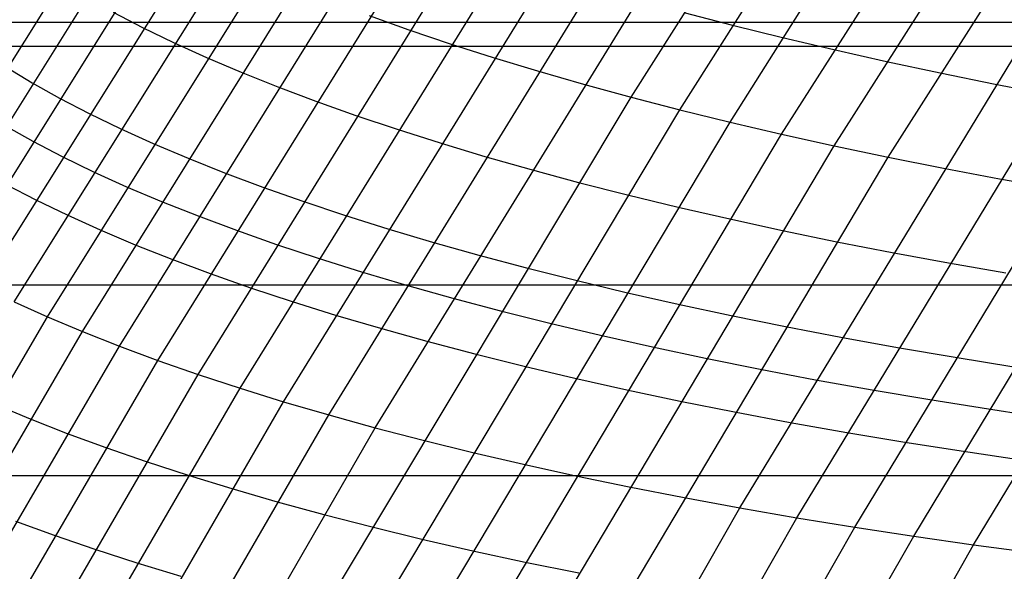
# Model space of a CAD drawing. Extents: x -260 to 296, y -277 to 294.
# Tile 74 of 241: x -180 to -167.86, y 103.34 to 110.14. Entities that reach past the tile are written whole.
import ezdxf

# ---------------------------------------------------------------- set-up
doc = ezdxf.new("R2010")
doc.units = 0
doc.layers.add('PREDEFINITO', color=7, linetype='CONTINUOUS')

msp = doc.modelspace()

# ---------------------------------------------------------------- linework, layer by layer
at = {"layer": 'PREDEFINITO'}
for p, q in [((-170.607, 108.732, 431.704), (-165.889, 116.125, 432.761)), ((-169.957, 108.588, 432.274), (-165.255, 115.972, 433.317)), ((-169.292, 108.448, 432.831), (-164.607, 115.821, 433.861)), ((-172.463, 109.188, 429.924), (-169.162, 114.387, 430.689)), ((-171.861, 109.032, 430.528), (-168.57, 114.226, 431.283)), ((-171.242, 108.88, 431.122), (-167.962, 114.068, 431.866)), ((-180.453, 106.851, 422.102), (-176.48, 113.195, 423.113)), ((-180.066, 106.664, 422.788), (-176.1, 113.01, 423.785)), ((-179.656, 106.48, 423.471), (-175.63, 112.933, 424.473)), ((-179.224, 106.298, 424.151), (-175.207, 112.752, 425.139)), ((-181.475, 107.423, 420.033), (-178.157, 112.715, 420.899)), ((-178.77, 106.119, 424.825), (-174.694, 112.678, 425.817)), ((-181.158, 107.23, 420.724), (-177.845, 112.526, 421.579)), ((-178.295, 105.943, 425.494), (-174.228, 112.5, 426.473)), ((-180.817, 107.04, 421.414), (-177.51, 112.338, 422.258)), ((-177.799, 105.77, 426.158), (-173.742, 112.325, 427.123)), ((-177.282, 105.6, 426.814), (-173.101, 112.364, 427.799)), ((-176.746, 105.434, 427.463), (-172.576, 112.193, 428.434)), ((-176.19, 105.272, 428.104), (-172.032, 112.025, 429.062)), ((-175.616, 105.113, 428.736), (-171.47, 111.86, 429.68)), ((-171.122, 104.126, 432.853), (-166.808, 111.222, 433.769)), ((-170.42, 104.004, 433.39), (-166.123, 111.086, 434.294)), ((-169.706, 103.888, 433.912), (-165.424, 110.954, 434.805)), ((-168.979, 103.777, 434.42), (-164.714, 110.827, 435.301)), ((-168.241, 103.671, 434.911), (-163.993, 110.704, 435.781)), ((-178.845, 110.235, 421.909), (-178.484, 110.047, 422.591)), ((-171.813, 110.233, 430.075), (-171.213, 110.076, 430.677)), ((-180.353, 110.113, 412.592), (216.174, 110.113, 412.592)), ((-175.69, 110.193, 426.11), (-175.201, 110.018, 426.765)), ((-178.484, 110.047, 422.591), (-178.101, 109.861, 423.271)), ((-175.201, 110.018, 426.765), (-174.691, 109.845, 427.413)), ((-171.213, 110.076, 430.677), (-170.596, 109.922, 431.269)), ((-178.101, 109.861, 423.271), (-177.695, 109.677, 423.947)), ((-174.691, 109.845, 427.413), (-174.162, 109.676, 428.053)), ((-170.596, 109.922, 431.269), (-169.964, 109.773, 431.849)), ((-182.193, 109.814, 403.384), (218.008, 109.814, 403.384)), ((-169.964, 109.773, 431.849), (-169.316, 109.627, 432.417)), ((-177.695, 109.677, 423.947), (-177.267, 109.495, 424.62)), ((-174.162, 109.676, 428.053), (-173.614, 109.51, 428.686)), ((-169.316, 109.627, 432.417), (-168.653, 109.486, 432.972)), ((-180.16, 109.556, 420.368), (-179.845, 109.365, 421.055)), ((-177.267, 109.495, 424.62), (-176.818, 109.315, 425.288)), ((-173.614, 109.51, 428.686), (-173.047, 109.347, 429.31)), ((-168.653, 109.486, 432.972), (-167.976, 109.349, 433.514)), ((-179.845, 109.365, 421.055), (-179.506, 109.175, 421.74)), ((-176.818, 109.315, 425.288), (-176.347, 109.138, 425.95)), ((-173.047, 109.347, 429.31), (-172.463, 109.188, 429.924)), ((-167.976, 109.349, 433.514), (-167.286, 109.216, 434.042)), ((-179.506, 109.175, 421.74), (-179.144, 108.987, 422.425)), ((-176.347, 109.138, 425.95), (-175.856, 108.963, 426.607)), ((-176.281, 102.816, 429.097), (-172.463, 109.188, 429.924)), ((-172.463, 109.188, 429.924), (-171.861, 109.032, 430.528)), ((-175.667, 102.669, 429.713), (-171.861, 109.032, 430.528)), ((-171.861, 109.032, 430.528), (-171.242, 108.88, 431.122)), ((-179.144, 108.987, 422.425), (-178.76, 108.801, 423.106)), ((-175.856, 108.963, 426.607), (-175.345, 108.792, 427.257)), ((-175.036, 102.527, 430.318), (-171.242, 108.88, 431.122)), ((-171.242, 108.88, 431.122), (-170.607, 108.732, 431.704)), ((-180.175, 108.833, 420.971), (-179.836, 108.643, 421.657)), ((-178.76, 108.801, 423.106), (-178.353, 108.616, 423.785)), ((-175.345, 108.792, 427.257), (-174.814, 108.623, 427.9)), ((-179.836, 108.643, 421.657), (-179.473, 108.455, 422.343)), ((-174.388, 102.389, 430.911), (-170.607, 108.732, 431.704)), ((-170.607, 108.732, 431.704), (-169.957, 108.588, 432.274)), ((-178.353, 108.616, 423.785), (-177.923, 108.434, 424.46)), ((-174.814, 108.623, 427.9), (-174.264, 108.458, 428.535)), ((-173.725, 102.256, 431.492), (-169.957, 108.588, 432.274)), ((-169.957, 108.588, 432.274), (-169.292, 108.448, 432.831)), ((-179.473, 108.455, 422.343), (-179.088, 108.269, 423.025)), ((-177.923, 108.434, 424.46), (-177.473, 108.255, 425.13)), ((-174.264, 108.458, 428.535), (-173.695, 108.296, 429.161)), ((-173.046, 102.129, 432.06), (-169.292, 108.448, 432.831)), ((-169.292, 108.448, 432.831), (-168.613, 108.313, 433.375)), ((-179.088, 108.269, 423.025), (-178.68, 108.084, 423.705)), ((-173.695, 108.296, 429.161), (-173.109, 108.137, 429.777)), ((-168.613, 108.313, 433.375), (-167.92, 108.182, 433.905)), ((-177.473, 108.255, 425.13), (-177, 108.078, 425.795)), ((-167.92, 108.182, 433.905), (-167.215, 108.056, 434.421)), ((-180.164, 108.11, 421.575), (-179.801, 107.922, 422.262)), ((-178.68, 108.084, 423.705), (-178.25, 107.902, 424.381)), ((-177, 108.078, 425.795), (-176.508, 107.904, 426.454)), ((-173.109, 108.137, 429.777), (-172.505, 107.983, 430.383)), ((-179.801, 107.922, 422.262), (-179.415, 107.735, 422.945)), ((-178.25, 107.902, 424.381), (-177.798, 107.723, 425.052)), ((-176.508, 107.904, 426.454), (-175.995, 107.733, 427.106)), ((-172.505, 107.983, 430.383), (-171.884, 107.832, 430.978)), ((-171.884, 107.832, 430.978), (-171.247, 107.686, 431.562)), ((-179.415, 107.735, 422.945), (-179.006, 107.551, 423.626)), ((-177.798, 107.723, 425.052), (-177.326, 107.546, 425.718)), ((-175.995, 107.733, 427.106), (-175.462, 107.565, 427.751)), ((-171.247, 107.686, 431.562), (-170.595, 107.544, 432.134)), ((-179.006, 107.551, 423.626), (-178.576, 107.369, 424.303)), ((-177.326, 107.546, 425.718), (-176.832, 107.372, 426.378)), ((-175.462, 107.565, 427.751), (-174.91, 107.401, 428.387)), ((-170.595, 107.544, 432.134), (-169.927, 107.406, 432.693)), ((-178.576, 107.369, 424.303), (-178.123, 107.19, 424.976)), ((-176.832, 107.372, 426.378), (-176.318, 107.202, 427.032)), ((-174.91, 107.401, 428.387), (-174.339, 107.24, 429.015)), ((-169.927, 107.406, 432.693), (-169.246, 107.273, 433.239)), ((-178.123, 107.19, 424.976), (-177.65, 107.013, 425.643)), ((-176.318, 107.202, 427.032), (-175.784, 107.034, 427.677)), ((-174.339, 107.24, 429.015), (-173.751, 107.083, 429.633)), ((-169.246, 107.273, 433.239), (-168.551, 107.144, 433.771)), ((-173.751, 107.083, 429.633), (-173.145, 106.93, 430.241)), ((-168.551, 107.144, 433.771), (-167.844, 107.021, 434.288)), ((-177.65, 107.013, 425.643), (-177.155, 106.839, 426.304)), ((-175.784, 107.034, 427.677), (-175.232, 106.87, 428.315)), ((-173.145, 106.93, 430.241), (-172.522, 106.78, 430.839)), ((-183.989, 106.876, 402.805), (219.799, 106.876, 402.805)), ((-177.155, 106.839, 426.304), (-176.64, 106.669, 426.958)), ((-175.232, 106.87, 428.315), (-174.66, 106.71, 428.944)), ((-174.66, 106.71, 428.944), (-174.07, 106.553, 429.563)), ((-172.522, 106.78, 430.839), (-171.883, 106.636, 431.424)), ((-180.066, 106.664, 422.788), (-179.656, 106.48, 423.471)), ((-176.64, 106.669, 426.958), (-176.106, 106.502, 427.605)), ((-171.883, 106.636, 431.424), (-171.228, 106.495, 431.998)), ((-183.113, 100.572, 422.695), (-179.656, 106.48, 423.471)), ((-179.656, 106.48, 423.471), (-179.224, 106.298, 424.151)), ((-176.106, 106.502, 427.605), (-175.552, 106.339, 428.244)), ((-174.07, 106.553, 429.563), (-173.463, 106.401, 430.172)), ((-171.228, 106.495, 431.998), (-170.559, 106.359, 432.559)), ((-175.552, 106.339, 428.244), (-174.98, 106.179, 428.873)), ((-173.463, 106.401, 430.172), (-172.84, 106.253, 430.77)), ((-170.559, 106.359, 432.559), (-169.875, 106.228, 433.106)), ((-182.673, 100.392, 423.387), (-179.224, 106.298, 424.151)), ((-179.224, 106.298, 424.151), (-178.77, 106.119, 424.825)), ((-172.84, 106.253, 430.77), (-172.199, 106.109, 431.357)), ((-169.875, 106.228, 433.106), (-169.178, 106.102, 433.64)), ((-182.212, 100.215, 424.074), (-178.77, 106.119, 424.825)), ((-178.77, 106.119, 424.825), (-178.295, 105.943, 425.494)), ((-174.98, 106.179, 428.873), (-174.389, 106.023, 429.494)), ((-172.199, 106.109, 431.357), (-171.544, 105.969, 431.931)), ((-169.178, 106.102, 433.64), (-168.468, 105.981, 434.159)), ((-174.389, 106.023, 429.494), (-173.781, 105.871, 430.104)), ((-171.544, 105.969, 431.931), (-170.873, 105.834, 432.493)), ((-168.468, 105.981, 434.159), (-167.746, 105.864, 434.663)), ((-181.728, 100.043, 424.755), (-178.295, 105.943, 425.494)), ((-178.295, 105.943, 425.494), (-177.799, 105.77, 426.158)), ((-173.781, 105.871, 430.104), (-173.156, 105.724, 430.703)), ((-170.873, 105.834, 432.493), (-170.188, 105.704, 433.042)), ((-181.223, 99.874, 425.43), (-177.799, 105.77, 426.158)), ((-177.799, 105.77, 426.158), (-177.282, 105.6, 426.814)), ((-173.156, 105.724, 430.703), (-172.515, 105.581, 431.29)), ((-180.698, 99.71, 426.098), (-177.282, 105.6, 426.814)), ((-177.282, 105.6, 426.814), (-176.746, 105.434, 427.463)), ((-170.188, 105.704, 433.042), (-169.49, 105.579, 433.576)), ((-172.515, 105.581, 431.29), (-171.858, 105.442, 431.866)), ((-169.49, 105.579, 433.576), (-168.779, 105.459, 434.096)), ((-180.302, 105.404, 423.32), (-179.868, 105.222, 424.002)), ((-180.152, 99.55, 426.758), (-176.746, 105.434, 427.463)), ((-176.746, 105.434, 427.463), (-176.19, 105.272, 428.104)), ((-171.858, 105.442, 431.866), (-171.187, 105.308, 432.428)), ((-168.779, 105.459, 434.096), (-168.056, 105.344, 434.601)), ((-179.587, 99.394, 427.411), (-176.19, 105.272, 428.104)), ((-176.19, 105.272, 428.104), (-175.616, 105.113, 428.736)), ((-171.187, 105.308, 432.428), (-170.501, 105.179, 432.978)), ((-168.056, 105.344, 434.601), (-167.321, 105.234, 435.09)), ((-179.868, 105.222, 424.002), (-179.413, 105.043, 424.678)), ((-179.002, 99.243, 428.054), (-175.616, 105.113, 428.736)), ((-175.616, 105.113, 428.736), (-175.024, 104.959, 429.358)), ((-170.501, 105.179, 432.978), (-169.801, 105.055, 433.513)), ((-179.413, 105.043, 424.678), (-178.936, 104.868, 425.35)), ((-169.801, 105.055, 433.513), (-169.089, 104.936, 434.034)), ((-178.936, 104.868, 425.35), (-178.438, 104.696, 426.015)), ((-175.024, 104.959, 429.358), (-174.414, 104.809, 429.97)), ((-169.089, 104.936, 434.034), (-168.364, 104.823, 434.54)), ((-174.414, 104.809, 429.97), (-173.787, 104.663, 430.571)), ((-168.364, 104.823, 434.54), (-167.629, 104.714, 435.029)), ((-178.438, 104.696, 426.015), (-177.92, 104.527, 426.674)), ((-173.787, 104.663, 430.571), (-173.143, 104.521, 431.16)), ((-183.989, 104.524, 411.453), (219.799, 104.524, 411.453)), ((-177.92, 104.527, 426.674), (-177.382, 104.362, 427.325)), ((-173.143, 104.521, 431.16), (-172.484, 104.385, 431.737)), ((-172.484, 104.385, 431.737), (-171.81, 104.253, 432.302)), ((-177.382, 104.362, 427.325), (-176.825, 104.2, 427.968)), ((-176.825, 104.2, 427.968), (-176.248, 104.043, 428.601)), ((-171.81, 104.253, 432.302), (-171.122, 104.126, 432.853)), ((-176.248, 104.043, 428.601), (-175.654, 103.89, 429.226)), ((-174.43, 98.329, 432.243), (-171.122, 104.126, 432.853)), ((-171.122, 104.126, 432.853), (-170.42, 104.004, 433.39)), ((-180.051, 103.963, 424.535), (-179.573, 103.788, 425.209)), ((-173.716, 98.221, 432.79), (-170.42, 104.004, 433.39)), ((-170.42, 104.004, 433.39), (-169.706, 103.888, 433.912)), ((-179.573, 103.788, 425.209), (-179.074, 103.616, 425.877)), ((-175.654, 103.89, 429.226), (-175.042, 103.741, 429.84)), ((-172.989, 98.119, 433.321), (-169.706, 103.888, 433.912)), ((-172.249, 98.023, 433.837), (-168.979, 103.777, 434.42)), ((-169.706, 103.888, 433.912), (-168.979, 103.777, 434.42)), ((-168.979, 103.777, 434.42), (-168.241, 103.671, 434.911)), ((-175.042, 103.741, 429.84), (-174.413, 103.597, 430.443)), ((-171.498, 97.932, 434.337), (-168.241, 103.671, 434.911)), ((-168.241, 103.671, 434.911), (-167.492, 103.571, 435.386)), ((-179.074, 103.616, 425.877), (-178.554, 103.448, 426.537)), ((-174.413, 103.597, 430.443), (-173.768, 103.457, 431.034)), ((-178.554, 103.448, 426.537), (-178.014, 103.284, 427.19)), ((-173.768, 103.457, 431.034), (-173.106, 103.323, 431.613))]:
    msp.add_line(p, q, dxfattribs=at)
at = {"layer": 'PREDEFINITO', "extrusion": (8.21944e-05, 0.238151, 0.971228)}
for centre, radius in [((68.955, 85.885, 613.304), 155.099), ((69.027, 85.936, 613.304), 146.035)]:
    msp.add_arc(centre, radius, 289.26592, 347.24336, dxfattribs=at)

doc.saveas('drawing.dxf')
